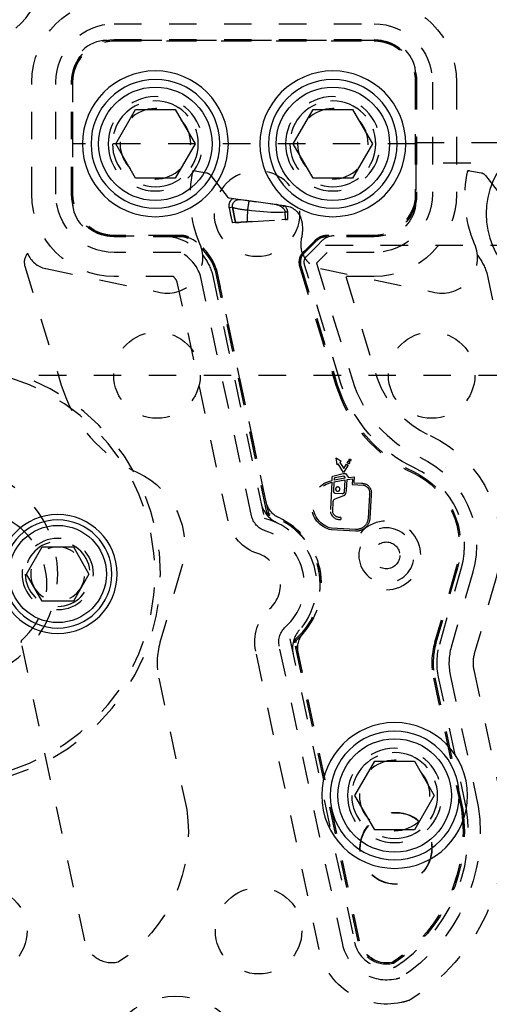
# Model space of a CAD drawing. Header units: inches. Extents: x 3 to 289, y 4 to 291.
# Tile 210 of 256: x 231.85 to 233.56, y 115.04 to 118.63. Entities that reach past the tile are written whole.
import ezdxf

# ---------------------------------------------------------------- set-up
doc = ezdxf.new("R2010")
doc.units = ezdxf.units.IN
doc.header["$LTSCALE"] = 0.5
doc.header["$MEASUREMENT"] = 0
doc.linetypes.add('DIVIDE', pattern=[0.393701, 0.19685, -0.098425, 0, -0.098425])
doc.linetypes.add('HIDDEN', pattern=[0.225, 0.15, -0.075])
doc.layers.add('MFB', color=7, linetype='Continuous')

msp = doc.modelspace()

# ---------------------------------------------------------------- linework, layer by layer
at = {"layer": 'MFB', "color": 254, "linetype": 'HIDDEN'}
for p, q in [((232.1952, 118.6141), (233.1412, 118.6141)), ((233.1682, 118.5536), (232.1682, 118.5536)), ((232.1852, 118.5516), (233.1512, 118.5516)), ((232.1952, 118.5566), (233.1412, 118.5566)), ((232.1952, 118.5516), (233.1412, 118.5516)), ((232.0432, 118.4286), (232.0432, 117.9661)), ((233.2932, 118.1062), (233.2932, 118.4286)), ((231.8952, 117.9931), (231.8952, 118.4016)), ((231.9827, 117.9931), (231.9827, 118.4016)), ((232.0402, 117.9931), (232.0402, 118.4016)), ((232.0452, 117.9831), (232.0452, 118.4116)), ((232.0452, 117.9931), (232.0452, 118.4016)), ((233.2912, 118.4116), (233.2912, 117.9831)), ((233.2912, 118.4016), (233.2912, 117.9931)), ((233.2962, 118.4016), (233.2962, 117.9931)), ((233.3537, 118.4016), (233.3537, 117.9931)), ((233.4412, 118.4016), (233.4412, 117.9931)), ((233.2912, 118.1766), (232.0452, 118.1766)), ((233.2962, 118.1812), (234.183, 118.1812)), ((234.2932, 118.1062), (233.2932, 118.1062)), ((233.2932, 118.1062), (233.2932, 117.9661)), ((232.483, 118.0795), (232.5312, 118.0709)), ((232.5467, 118.0616), (232.606, 117.9845)), ((233.483, 118.0795), (233.5312, 118.0709)), ((233.5467, 118.0616), (233.606, 117.9845)), ((232.6135, 117.9496), (232.6136, 117.9527)), ((232.6136, 117.9527), (232.614, 117.9558)), ((232.614, 117.9558), (232.6147, 117.9588)), ((232.6142, 117.9797), (232.8195, 117.9508)), ((232.6147, 117.9588), (232.6156, 117.9618)), ((232.6156, 117.9618), (232.6168, 117.9646)), ((232.6168, 117.9646), (232.6181, 117.9672)), ((232.6181, 117.9672), (232.6195, 117.9696)), ((232.6195, 117.9696), (232.6212, 117.9719)), ((232.6212, 117.9719), (232.623, 117.974)), ((232.623, 117.974), (232.6249, 117.976)), ((232.6249, 117.976), (232.627, 117.9779)), ((232.6258, 117.9518), (232.626, 117.9534)), ((232.626, 117.9534), (232.6263, 117.9549)), ((232.6263, 117.9549), (232.6267, 117.9564)), ((232.6267, 117.9564), (232.6272, 117.958)), ((232.627, 117.9779), (232.6565, 117.9738)), ((232.6272, 117.958), (232.6278, 117.9594)), ((232.6278, 117.9594), (232.6285, 117.9608)), ((232.6285, 117.9608), (232.6293, 117.9622)), ((232.6293, 117.9622), (232.6302, 117.9635)), ((232.6302, 117.9635), (232.6315, 117.9652)), ((232.6315, 117.9652), (232.6329, 117.9667)), ((232.6329, 117.9667), (232.6345, 117.9681)), ((232.6345, 117.9681), (232.6362, 117.9694)), ((232.6362, 117.9694), (232.6379, 117.9705)), ((232.6379, 117.9705), (232.6398, 117.9715)), ((232.6398, 117.9715), (232.6417, 117.9723)), ((232.6417, 117.9723), (232.6436, 117.973)), ((232.6436, 117.973), (232.6455, 117.9735)), ((232.6455, 117.9735), (232.6479, 117.9739)), ((232.6479, 117.9739), (232.6501, 117.9741)), ((232.6501, 117.9741), (232.6524, 117.9741)), ((232.6524, 117.9741), (232.6545, 117.974)), ((232.6545, 117.974), (232.6565, 117.9738)), ((232.6565, 117.9738), (232.6857, 117.9696)), ((232.6565, 117.9738), (232.6731, 117.9714)), ((232.6731, 117.9714), (232.6778, 117.9708)), ((232.6831, 117.9533), (232.6828, 117.9514)), ((232.6833, 117.9552), (232.6831, 117.9533)), ((232.6836, 117.957), (232.6833, 117.9552)), ((232.6839, 117.9587), (232.6836, 117.957)), ((232.6841, 117.9604), (232.6839, 117.9587)), ((232.6843, 117.9619), (232.6841, 117.9604)), ((232.6846, 117.9633), (232.6843, 117.9619)), ((232.6848, 117.9646), (232.6846, 117.9633)), ((232.685, 117.9657), (232.6848, 117.9646)), ((232.685, 117.9698), (232.6857, 117.9696)), ((232.6851, 117.9668), (232.685, 117.9657)), ((232.6853, 117.9676), (232.6851, 117.9668)), ((232.6854, 117.9684), (232.6853, 117.9676)), ((232.6855, 117.9689), (232.6854, 117.9684)), ((232.6856, 117.9693), (232.6855, 117.9689)), ((232.6857, 117.9696), (232.6856, 117.9693)), ((232.6857, 117.9696), (232.7817, 117.9562)), ((232.6857, 117.9696), (232.6985, 117.9678)), ((232.6857, 117.9696), (232.6857, 117.9696)), ((232.7547, 117.96), (232.7693, 117.9579)), ((232.7693, 117.9579), (232.7851, 117.9557)), ((232.7817, 117.9562), (232.7851, 117.9557)), ((232.7851, 117.9557), (232.8148, 117.9515)), ((232.7851, 117.9557), (232.7871, 117.9553)), ((232.7871, 117.9553), (232.7851, 117.9557)), ((232.7871, 117.9553), (232.7891, 117.9548)), ((232.7891, 117.9548), (232.7871, 117.9553)), ((232.7891, 117.9548), (232.7911, 117.9542)), ((232.7911, 117.9542), (232.7891, 117.9548)), ((232.7911, 117.9542), (232.7931, 117.9534)), ((232.7931, 117.9534), (232.7911, 117.9542)), ((232.7931, 117.9534), (232.795, 117.9526)), ((232.795, 117.9526), (232.7931, 117.9534)), ((232.795, 117.9526), (232.7969, 117.9516)), ((232.7969, 117.9516), (232.795, 117.9526)), ((232.6136, 117.9465), (232.6135, 117.9496)), ((232.614, 117.9435), (232.6136, 117.9465)), ((232.626, 117.9454), (232.614, 117.9435)), ((232.626, 117.9454), (232.614, 117.9435)), ((232.6257, 117.9502), (232.6258, 117.9518)), ((232.6257, 117.9486), (232.6257, 117.9502)), ((232.6258, 117.947), (232.6257, 117.9486)), ((232.626, 117.9454), (232.6258, 117.947)), ((232.6367, 117.8897), (232.626, 117.9454)), ((232.626, 117.9454), (232.6367, 117.8897)), ((232.626, 117.9454), (232.6273, 117.9449)), ((232.6273, 117.9449), (232.629, 117.9442)), ((232.629, 117.9442), (232.6311, 117.9436)), ((232.6311, 117.9436), (232.6335, 117.943)), ((232.6335, 117.943), (232.6362, 117.9423)), ((232.6362, 117.9423), (232.6393, 117.9416)), ((232.6393, 117.9416), (232.6426, 117.941)), ((232.6426, 117.941), (232.6462, 117.9403)), ((232.6462, 117.9403), (232.65, 117.9396)), ((232.65, 117.9396), (232.654, 117.939)), ((232.654, 117.939), (232.6582, 117.9384)), ((232.6582, 117.9384), (232.6625, 117.9377)), ((232.6625, 117.9377), (232.6669, 117.9372)), ((232.6669, 117.9372), (232.6714, 117.9366)), ((232.6714, 117.9366), (232.676, 117.9361)), ((232.676, 117.9361), (232.6806, 117.9356)), ((232.6808, 117.9375), (232.6806, 117.9356)), ((232.6806, 117.9356), (232.6954, 117.9338)), ((232.6811, 117.9394), (232.6808, 117.9375)), ((232.6814, 117.9414), (232.6811, 117.9394)), ((232.6816, 117.9434), (232.6814, 117.9414)), ((232.6819, 117.9454), (232.6816, 117.9434)), ((232.6822, 117.9474), (232.6819, 117.9454)), ((232.6825, 117.9494), (232.6822, 117.9474)), ((232.6828, 117.9514), (232.6825, 117.9494)), ((232.6954, 117.9338), (232.7102, 117.9322)), ((232.7102, 117.9322), (232.7249, 117.9308)), ((232.7249, 117.9308), (232.7393, 117.9295)), ((232.7393, 117.9295), (232.7535, 117.9285)), ((232.7535, 117.9285), (232.7651, 117.9279)), ((232.7651, 117.9279), (232.7764, 117.9275)), ((232.7764, 117.9275), (232.7873, 117.9273)), ((232.7873, 117.9273), (232.7979, 117.9274)), ((232.7969, 117.9516), (232.7988, 117.9505)), ((232.7988, 117.9505), (232.7969, 117.9516)), ((232.7979, 117.9274), (232.8079, 117.9278)), ((232.7988, 117.9505), (232.8007, 117.9493)), ((232.8007, 117.9493), (232.7988, 117.9505)), ((232.8007, 117.9493), (232.8025, 117.948)), ((232.8025, 117.948), (232.8007, 117.9493)), ((232.8025, 117.948), (232.8043, 117.9467)), ((232.8043, 117.9467), (232.8025, 117.948)), ((232.8043, 117.9467), (232.806, 117.9454)), ((232.806, 117.9454), (232.8043, 117.9467)), ((232.806, 117.9454), (232.8078, 117.9441)), ((232.8078, 117.9441), (232.806, 117.9454)), ((232.8078, 117.9441), (232.8148, 117.9515)), ((232.8078, 117.9441), (232.8148, 117.9515)), ((232.8078, 117.9441), (232.8095, 117.9426)), ((232.8079, 117.9278), (232.8174, 117.9286)), ((232.8095, 117.9426), (232.8112, 117.941)), ((232.8112, 117.941), (232.8128, 117.9393)), ((232.8128, 117.9393), (232.8142, 117.9374)), ((232.8142, 117.9374), (232.8151, 117.9361)), ((232.8148, 117.9515), (232.8167, 117.9496)), ((232.8151, 117.9361), (232.8158, 117.9347)), ((232.8158, 117.9347), (232.8164, 117.9333)), ((232.8164, 117.9333), (232.8168, 117.9321)), ((232.8167, 117.9496), (232.8184, 117.9476)), ((232.8168, 117.9321), (232.8171, 117.931)), ((232.8171, 117.931), (232.8173, 117.9298)), ((232.8173, 117.9298), (232.8174, 117.9286)), ((232.8174, 117.9286), (232.8259, 117.9287)), ((232.8174, 117.9286), (232.8259, 117.9287)), ((232.8194, 117.9007), (232.8174, 117.9286)), ((232.8184, 117.9476), (232.8201, 117.9454)), ((232.8201, 117.9454), (232.8217, 117.943)), ((232.8217, 117.943), (232.8231, 117.9404)), ((232.8231, 117.9404), (232.8238, 117.9387)), ((232.8238, 117.9387), (232.8245, 117.9368)), ((232.8245, 117.9368), (232.8251, 117.9349)), ((232.8251, 117.9349), (232.8255, 117.9329)), ((232.8255, 117.9329), (232.8258, 117.9308)), ((232.8258, 117.9308), (232.8259, 117.9287)), ((232.6367, 117.8897), (232.6255, 117.889)), ((232.6367, 117.8897), (232.6794, 117.8923)), ((232.6367, 117.8897), (232.6503, 117.8905)), ((232.6956, 117.8932), (232.6373, 117.8897)), ((232.6537, 117.8907), (232.6552, 117.8908)), ((232.6573, 117.8909), (232.674, 117.8919)), ((232.6794, 117.8923), (232.8194, 117.9007)), ((232.6794, 117.8923), (232.6959, 117.8933)), ((232.8264, 117.9012), (232.8051, 117.8999)), ((232.8181, 117.9007), (232.8194, 117.9007)), ((232.8264, 117.9012), (232.8194, 117.9007)), ((232.8194, 117.9007), (232.8203, 117.9008)), ((232.823, 117.901), (232.8231, 117.901)), ((232.8231, 117.901), (232.8259, 117.9011)), ((232.8259, 117.9011), (232.8264, 117.9012)), ((232.1682, 117.8411), (232.369, 117.8411)), ((232.42, 117.8431), (232.1852, 117.8431)), ((232.4377, 117.8431), (232.1952, 117.8431)), ((232.4377, 117.8381), (232.1952, 117.8381)), ((232.9268, 117.8248), (232.8826, 117.7807)), ((232.9303, 117.8213), (232.8862, 117.7772)), ((232.9231, 117.8212), (232.8878, 117.7859)), ((232.9517, 117.8228), (232.935, 117.8062)), ((233.1412, 117.8431), (232.971, 117.8431)), ((233.1412, 117.8381), (232.971, 117.8381)), ((233.1512, 117.8431), (232.9762, 117.8431)), ((233.1682, 117.8411), (232.9958, 117.8411)), ((232.4377, 117.7806), (232.1952, 117.7806)), ((232.8961, 117.7673), (232.935, 117.8062)), ((234.265, 117.8062), (232.9152, 117.8062)), ((232.971, 117.7806), (232.932, 117.7417)), ((233.1412, 117.7806), (232.971, 117.7806)), ((232.932, 117.7417), (233.0623, 117.3156)), ((231.8701, 117.7305), (232.0025, 117.2973)), ((231.9458, 117.7221), (232.3624, 117.6352)), ((232.5516, 117.706), (232.7415, 116.8126)), ((232.7515, 116.8332), (232.565, 117.7103)), ((232.7485, 116.8711), (232.5698, 117.7116)), ((232.7564, 116.8339), (232.5698, 117.7116)), ((232.8701, 117.7305), (233.0025, 117.2973)), ((232.8723, 117.7234), (233.0025, 117.2973)), ((232.8749, 117.7319), (233.0073, 117.2988)), ((233.0207, 117.3029), (232.8883, 117.736)), ((232.9458, 117.7221), (233.3624, 117.6352)), ((233.5516, 117.706), (233.7415, 116.8126)), ((232.4108, 117.6931), (232.1952, 117.6931)), ((232.6097, 116.803), (232.4249, 117.672)), ((232.6952, 116.8212), (232.5093, 117.6957)), ((233.0384, 117.6931), (233.146, 117.3412)), ((233.1412, 117.6931), (233.0384, 117.6931)), ((233.0039, 117.0319), (233.0215, 117.0197)), ((233.0067, 117.0068), (233.0039, 117.0319)), ((233.0215, 117.0197), (233.0161, 117.015)), ((233.0436, 117.0144), (233.0474, 117.0211)), ((233.0474, 117.0211), (233.0535, 117.0166)), ((233.0493, 117.024), (233.0518, 117.0283)), ((233.0555, 117.0201), (233.0493, 117.024)), ((233.0518, 117.0283), (233.0583, 117.0246)), ((233.0583, 117.0246), (233.0555, 117.0201)), ((233.0112, 117.0104), (233.0067, 117.0068)), ((233.0303, 116.9782), (233.0112, 117.0104)), ((233.0161, 117.015), (233.0311, 116.9928)), ((233.0467, 117.005), (233.0303, 116.9782)), ((233.0311, 116.9928), (233.0406, 117.0096)), ((233.0406, 117.0096), (233.0467, 117.005)), ((233.0498, 117.0105), (233.0436, 117.0144)), ((233.0535, 117.0166), (233.0498, 117.0105)), ((232.9883, 116.9497), (232.9891, 116.9634)), ((232.9891, 116.9634), (232.9906, 116.966)), ((232.9906, 116.966), (233.029, 116.9752)), ((232.9965, 116.9448), (233.0348, 116.9519)), ((233.0351, 116.9583), (232.9968, 116.9512)), ((232.9968, 116.9512), (232.9971, 116.9572)), ((232.9971, 116.9572), (232.9994, 116.9606)), ((232.9994, 116.9606), (233.0307, 116.9667)), ((233.029, 116.9752), (233.0374, 116.9748)), ((233.0307, 116.9667), (233.0315, 116.9659)), ((233.0348, 116.9519), (233.0325, 116.9076)), ((233.0374, 116.9748), (233.0483, 116.9607)), ((233.0413, 116.9139), (233.0434, 116.9538)), ((233.0434, 116.9538), (233.0625, 116.9562)), ((233.0483, 116.9607), (233.0692, 116.9634)), ((233.0625, 116.9562), (233.0614, 116.9349)), ((233.0692, 116.9634), (233.068, 116.9408)), ((232.988, 116.9433), (232.9824, 116.8357)), ((232.9946, 116.9095), (232.9965, 116.9448)), ((233.0383, 116.902), (233.0409, 116.9116)), ((233.0614, 116.9349), (233.1023, 116.9328)), ((233.068, 116.9408), (233.0953, 116.9394)), ((232.9996, 116.8827), (233.0318, 116.8949)), ((233.0251, 116.9009), (233.0013, 116.9022)), ((233.1241, 116.8974), (233.1196, 116.8123)), ((233.1303, 116.8963), (233.1258, 116.812)), ((232.9907, 116.8339), (232.9927, 116.8734)), ((233.0736, 116.7649), (232.9859, 116.7695)), ((233.0739, 116.7711), (232.9867, 116.7757)), ((232.4405, 116.6328), (232.3619, 116.3589)), ((233.4405, 116.6328), (233.3619, 116.3589)), ((233.4405, 116.6328), (233.3619, 116.3589)), ((233.4453, 116.6314), (233.3667, 116.3575)), ((233.3802, 116.3537), (233.4587, 116.6276)), ((233.5005, 116.6156), (233.422, 116.3417)), ((233.5846, 116.5915), (233.5061, 116.3176)), ((232.0886, 115.2714), (231.8574, 116.3591)), ((233.0274, 115.2584), (232.7962, 116.3461)), ((232.835, 116.3728), (233.07, 115.2675)), ((233.0837, 115.2704), (232.8525, 116.358)), ((233.0886, 115.2714), (232.8573, 116.3594)), ((232.9418, 115.2402), (232.7106, 116.3279)), ((233.0886, 115.2714), (232.8652, 116.3223)), ((233.3623, 116.2299), (233.464, 115.7511)), ((233.4778, 115.7536), (233.376, 116.2328)), ((233.4185, 116.2418), (233.5206, 115.7614)), ((233.5041, 116.26), (233.6067, 115.7771)), ((232.3574, 116.2288), (232.4591, 115.7502)), ((233.3574, 116.2288), (233.4591, 115.7502)), ((233.3574, 116.2288), (233.4591, 115.7502))]:
    msp.add_line(p, q, dxfattribs=at)
at = {"layer": 'MFB', "color": 132, "linetype": 'Continuous'}
for p, q in [((232.2008, 118.1766), (232.273, 118.3016)), ((232.273, 118.3016), (232.4173, 118.3016)), ((232.4173, 118.3016), (232.4895, 118.1766)), ((232.8468, 118.1766), (232.919, 118.3016)), ((232.919, 118.3016), (233.0633, 118.3016)), ((233.0633, 118.3016), (233.1355, 118.1766)), ((232.273, 118.0516), (232.2008, 118.1766)), ((232.4895, 118.1766), (232.4173, 118.0516)), ((232.919, 118.0516), (232.8468, 118.1766)), ((233.1355, 118.1766), (233.0633, 118.0516)), ((232.4173, 118.0516), (232.273, 118.0516)), ((233.0633, 118.0516), (232.919, 118.0516)), ((231.876, 116.6088), (231.9329, 116.7073)), ((231.9329, 116.7073), (232.0465, 116.7073)), ((232.0465, 116.7073), (232.1034, 116.6088)), ((231.9329, 116.5104), (231.876, 116.6088)), ((232.1034, 116.6088), (232.0465, 116.5104)), ((232.0465, 116.5104), (231.9329, 116.5104)), ((233.0718, 115.8016), (233.144, 115.9266)), ((233.144, 115.9266), (233.2883, 115.9266)), ((233.2883, 115.9266), (233.3605, 115.8016)), ((233.144, 115.6766), (233.0718, 115.8016)), ((233.3605, 115.8016), (233.2883, 115.6766)), ((233.2883, 115.6766), (233.144, 115.6766))]:
    msp.add_line(p, q, dxfattribs=at)
at = {"layer": 'MFB', "color": 100, "linetype": 'DIVIDE'}
msp.add_line((224.721, 117.3338), (262.271, 117.3338), dxfattribs=at)
at = {"layer": 'MFB', "color": 254, "linetype": 'HIDDEN', "extrusion": (0, 0, -1)}
for centre, radius in [((-234.221, 119.1088), 0.7677), ((-234.221, 119.1088), 0.748), ((-231.6682, 118.8036), 0.2656), ((-231.6682, 118.8036), 0.2344), ((-232.3452, 118.1766), 0.1719), ((-232.9912, 118.1766), 0.1719), ((-232.3452, 118.1766), 0.1563), ((-232.9912, 118.1766), 0.1563), ((-232.3452, 118.1766), 0.1285), ((-232.9912, 118.1766), 0.1285), ((-232.7152, 117.9231), 0.1563), ((-231.596, 116.6088), 0.7677), ((-231.596, 116.6088), 0.748), ((-231.596, 116.6088), 0.3937), ((-233.0092, 116.9183), 0.00784), ((-233.1862, 116.6766), 0.1005), ((-231.9897, 116.6088), 0.1299), ((-231.9897, 116.6088), 0.1181), ((-231.9897, 116.6088), 0.0984), ((-233.2162, 115.8016), 0.1719), ((-233.2162, 115.8016), 0.1563), ((-233.2162, 115.8016), 0.1285), ((-232.4182, 114.8036), 0.2656)]:
    msp.add_circle(centre, radius, dxfattribs=at)
at = {"layer": 'MFB', "color": 254, "linetype": 'HIDDEN'}
for centre, radius in [((231.6682, 118.8036), 0.2066), ((232.351, 117.3338), 0.1575), ((233.351, 117.3338), 0.1575), ((233.1862, 116.6766), 0.049), ((233.221, 115.6088), 0.131), ((233.221, 115.6088), 0.13), ((231.721, 115.3088), 0.1575), ((232.721, 115.3088), 0.1575)]:
    msp.add_circle(centre, radius, dxfattribs=at)
at = {"layer": 'MFB', "color": 254, "linetype": 'Continuous', "extrusion": (0, 0, -1)}
for centre, radius in [((-232.3452, 118.1766), 0.2656), ((-232.9912, 118.1766), 0.2656), ((-233.846, 117.9213), 0.2969), ((-231.9897, 116.6088), 0.2165), ((-233.2162, 115.8016), 0.2656)]:
    msp.add_circle(centre, radius, dxfattribs=at)
at = {"layer": 'MFB', "color": 132, "linetype": 'Continuous', "extrusion": (0, 0, -1)}
for centre, radius in [((-232.3452, 118.1766), 0.2344), ((-232.9912, 118.1766), 0.2344), ((-231.9897, 116.6088), 0.1969), ((-233.2162, 115.8016), 0.2344)]:
    msp.add_circle(centre, radius, dxfattribs=at)
at = {"layer": 'MFB', "color": 132, "linetype": 'Continuous'}
for centre, radius in [((232.3452, 118.1766), 0.2066), ((232.9912, 118.1766), 0.2066), ((231.9897, 116.6088), 0.1772), ((233.2162, 115.8016), 0.2066)]:
    msp.add_circle(centre, radius, dxfattribs=at)
at = {"layer": 'MFB', "color": 254, "linetype": 'HIDDEN', "extrusion": (0, 0, -1)}
for centre, radius, start, end in [((-232.1952, 118.4016), 0.3, 0, 90), ((-233.1412, 118.4016), 0.3, 90, 180), ((-232.1952, 118.4016), 0.2125, 0, 90), ((-233.1412, 118.4016), 0.2125, 90, 180), ((-232.1952, 118.4016), 0.155, 0, 90), ((-232.1952, 118.4016), 0.15, 0, 90), ((-232.1852, 118.4116), 0.14, 0, 90), ((-233.1412, 118.4016), 0.155, 90, 180), ((-233.1412, 118.4016), 0.15, 90, 180), ((-233.1512, 118.4116), 0.14, 90, 180), ((-232.9105, 117.9837), 0.4382, 336.9304, 12.6192), ((-232.5268, 118.0463), 0.025, 100.0258, 142.4115), ((-233.9105, 117.9837), 0.4382, 336.9304, 12.6192), ((-233.5268, 118.0463), 0.025, 100.0258, 142.4115), ((-232.1952, 117.9931), 0.3, 270, 0), ((-232.1952, 117.9931), 0.2125, 270, 0), ((-232.1952, 117.9931), 0.155, 270, 0), ((-232.1952, 117.9931), 0.15, 270, 0), ((-233.1412, 117.9931), 0.15, 180, 270), ((-233.1412, 117.9931), 0.155, 180, 270), ((-233.1412, 117.9931), 0.3, 180, 270), ((-233.1412, 117.9931), 0.2125, 180, 270), ((-232.1852, 117.9831), 0.14, 270, 0), ((-233.1512, 117.9831), 0.14, 180, 270), ((-233.1682, 117.9661), 0.125, 180, 270), ((-237.1768, 118.2358), 4.3703, 355.6035, 355.9696), ((-232.8099, 117.8826), 0.0689, 98, 169.7316), ((-232.7179, 117.866), 0.1625, 169.7316, 192.7468), ((-232.369, 117.6501), 0.191, 90, 140.9914), ((-232.369, 117.6501), 0.191, 140.9914, 162.9858), ((-232.9182, 117.7452), 0.0313, 342.9999, 26.1997), ((-232.9182, 117.7452), 0.0313, 26.1997, 45), ((-233.369, 117.6501), 0.191, 140.9914, 162.9858), ((-233.4989, 117.4491), 0.5, 294.6543, 342.9999), ((-233.1607, 116.713), 0.441, 114.7055, 196), ((-233.1607, 116.713), 0.3535, 114.7055, 196), ((-232.1607, 116.713), 0.291, 114.7055, 196), ((-233.0049, 116.8593), 0.0918, 281.9262, 79.6209), ((-233.0246, 116.958), 0.0105, 131.3426, 178.2042), ((-233.1607, 116.713), 0.291, 114.7055, 196), ((-233.1607, 116.713), 0.291, 114.7055, 196), ((-233.1607, 116.713), 0.296, 114.7055, 196), ((-233.0049, 116.8593), 0.0856, 282.247, 78.6237), ((-233.0973, 116.9053), 0.0341, 86.4885, 195.2728), ((-233.0973, 116.9053), 0.0279, 100.2054, 196.5849), ((-233.0033, 116.8728), 0.0105, 3, 69.3183), ((-233.0017, 116.9092), 0.00703, 273, 3), ((-233.0255, 116.9079), 0.00703, 183, 273), ((-232.8278, 116.8879), 0.081, 294.7262, 347.9954), ((-232.7671, 116.8365), 0.0735, 287.8347, 347.996), ((-232.6814, 116.57), 0.25, 103.9254, 232.0746), ((-232.7671, 116.8365), 0.016, 287.8347, 347.9985), ((-232.7662, 116.836), 0.01, 289.6792, 347.9954), ((-233.017, 116.8425), 0.0277, 268.7143, 341.8106), ((-233.0762, 116.8146), 0.0497, 183, 273), ((-233.0762, 116.8146), 0.0435, 183, 273), ((-232.7671, 116.8365), 0.161, 287.8347, 347.9957), ((-232.8681, 116.3614), 0.161, 348, 48.1653), ((-232.8681, 116.3614), 0.0735, 348, 48.1653), ((-232.8681, 116.3614), 0.016, 348, 48.1653), ((-232.9444, 116.3391), 0.081, 348, 41.2732), ((-231.8681, 116.3614), 0.011, 348, 48.1653), ((-232.8671, 116.3615), 0.01, 348, 46.3208), ((-233.6205, 116.2848), 0.25, 348, 16), ((-232.8992, 115.6672), 0.716, 171.172, 238.5431), ((-231.8992, 115.6672), 0.566, 171.5678, 236.7521), ((-232.8992, 115.6672), 0.566, 171.5678, 236.561), ((-232.8992, 115.6672), 0.571, 171.5521, 236.842), ((-232.8992, 115.6672), 0.566, 171.5678, 236.4593), ((-232.8992, 115.6672), 0.6285, 171.3857, 237.6811), ((-232.1873, 115.2924), 0.101, 257.9957, 348), ((-233.1873, 115.2924), 0.106, 257.9957, 348), ((-233.1873, 115.2924), 0.101, 259.0654, 348), ((-233.1873, 115.2924), 0.101, 258.4291, 348), ((-233.1873, 115.2924), 0.251, 257.9957, 348), ((-233.1873, 115.2924), 0.1635, 257.9957, 348), ((-232.1879, 115.2899), 0.0984, 257.2924, 257.9957), ((-233.2056, 115.2033), 0.01, 236.561, 258.4291), ((-233.1879, 115.2899), 0.1034, 256.7855, 257.9957), ((-233.2131, 115.1855), 0.01, 236.9115, 256.4076), ((-233.1879, 115.2899), 0.1609, 252.8877, 257.9957), ((-233.1879, 115.2899), 0.2484, 249.9951, 257.9957)]:
    msp.add_arc(centre, radius, start, end, dxfattribs=at)
at = {"layer": 'MFB', "color": 254, "linetype": 'HIDDEN'}
for centre, radius, start, end in [((232.1682, 118.4286), 0.125, 90, 180), ((233.1682, 118.4286), 0.125, 0, 90), ((232.3452, 118.1766), 0.1563, 270, 180), ((232.9912, 118.1766), 0.1563, 270, 180), ((232.4874, 118.0729), 0.00571, 79.9742, 168.1032), ((233.4874, 118.0729), 0.00571, 79.9742, 168.1032), ((232.1682, 117.9661), 0.125, 180, 270), ((232.6159, 117.9921), 0.0125, 217.5885, 262), ((233.2095, 118.0411), 0.6035, 189.3125, 194.5981), ((233.3525, 117.8964), 0.673, 176.6632, 180.3504), ((245.2262, 118.1413), 12.4021, 180.98189, 181.10926), ((232.3887, 117.7615), 0.129, 258.2208, 23.0696), ((232.42, 117.7181), 0.125, 53.1342, 90), ((232.4377, 117.7806), 0.0625, 62.222, 90), ((232.4377, 117.7806), 0.0575, 62.222, 90), ((232.369, 117.6501), 0.205, 17.075, 62.222), ((232.369, 117.6501), 0.21, 17.0142, 62.222), ((232.369, 117.6501), 0.21, 17.0142, 53.1342), ((232.9641, 117.8102), 0.09, 167.2532, 258.2208), ((232.9762, 117.7681), 0.075, 90, 135), ((232.971, 117.7806), 0.0625, 90, 135), ((232.971, 117.7806), 0.0575, 90, 135), ((232.9958, 117.7786), 0.0625, 90, 135), ((233.3887, 117.7615), 0.129, 258.2208, 23.0696), ((231.9182, 117.7452), 0.0503, 139.2736, 197.0001), ((231.9641, 117.8102), 0.09, 201.0173, 258.2208), ((232.369, 117.6501), 0.1475, 17.9828, 62.222), ((232.9182, 117.7452), 0.0503, 135, 197.0001), ((232.932, 117.7417), 0.0625, 135, 197.0001), ((232.9182, 117.7452), 0.0453, 135, 197.0001), ((232.369, 117.6501), 0.06, 21.3832, 45.787), ((233.4989, 117.4491), 0.4565, 197.0001, 245.3505), ((233.4989, 117.4491), 0.369, 197.0001, 245.3638), ((232.4989, 117.4491), 0.519, 197.0001, 245.3438), ((233.4989, 117.4491), 0.519, 197.0001, 245.3438), ((233.4989, 117.4491), 0.519, 197.0001, 245.3438), ((233.4989, 117.4491), 0.514, 197.0001, 245.3443), ((233.1607, 116.713), 0.31, 344, 65.2945), ((233.0307, 116.9144), 0.0105, 344.703, 357), ((233.0281, 116.9048), 0.0105, 290.6817, 344.703), ((232.8278, 116.8879), 0.1, 192, 245.2732), ((231.6814, 116.57), 0.269, 311.8347, 72.1653), ((232.6814, 116.57), 0.264, 311.8347, 72.1653), ((232.6703, 116.5676), 0.275, 313.6792, 70.3208), ((232.6814, 116.57), 0.269, 318.7268, 65.2738), ((233.0162, 116.8417), 0.0344, 190.0192, 272.7393), ((233.0181, 116.8111), 0.00376, 267, 96.9146), ((233.1862, 116.6766), 0.125, 270, 180), ((232.6814, 116.57), 0.2065, 311.8347, 72.1653), ((231.9897, 116.6088), 0.1181, 270, 180), ((232.6814, 116.57), 0.119, 311.8347, 72.1653), ((232.9444, 116.3391), 0.1, 138.7268, 192), ((232.6205, 116.2848), 0.269, 164, 192), ((233.6205, 116.2848), 0.269, 164, 192), ((233.6205, 116.2848), 0.269, 164, 192), ((233.6205, 116.2848), 0.264, 164, 192), ((233.6205, 116.2848), 0.2065, 164, 192), ((233.6205, 116.2848), 0.119, 164, 192), ((233.2162, 115.8016), 0.1563, 270, 180), ((232.8992, 115.6672), 0.585, 302.9234, 8.4907), ((233.1873, 115.2924), 0.12, 192, 282.0043), ((233.2037, 115.208), 0.015, 280.9346, 303.5407), ((233.1879, 115.2899), 0.1174, 282.0043, 284.4452)]:
    msp.add_arc(centre, radius, start, end, dxfattribs=at)

doc.saveas('drawing.dxf')
